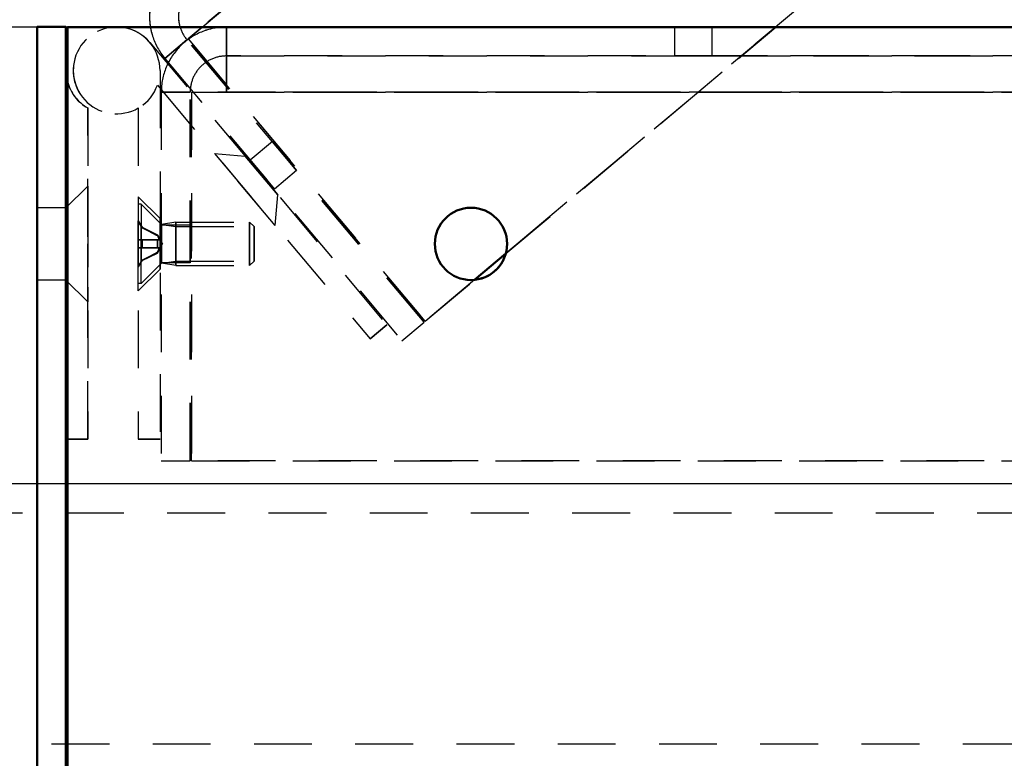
# Model space of a CAD drawing. Extents: x -8441 to -4361, y -3967 to -1117.
# Tile 40 of 149: x -8105 to -8037, y -2284 to -2233. Entities that reach past the tile are written whole.
import ezdxf

# ---------------------------------------------------------------- set-up
doc = ezdxf.new("R2010")
doc.units = 0
doc.header["$MEASUREMENT"] = 0
doc.linetypes.add('HIDDEN', pattern=[7, 4, -3])
doc.layers.get('0').update_dxf_attribs({"linetype": 'CONTINUOUS'})
doc.layers.add('LE_ALL', color=7, linetype='CONTINUOUS', lineweight=50)
doc.layers.add('LE_HIDDEN', color=7, linetype='CONTINUOUS')

msp = doc.modelspace()

# ---------------------------------------------------------------- linework, layer by layer
msp.add_lwpolyline([(-7526.696, -2264.993), (-8213.696, -2264.993, -0.414214), (-8223.696, -2254.993), (-8223.696, -2243.393, -0.414214), (-8213.696, -2233.393), (-7526.696, -2233.393), (-7526.696, -2264.993)], format="xyb")
at = {"layer": 'LE_ALL'}
for p, q in [((-8101.596, -2233.397), (-8101.596, -2311.733)), ((-8101.596, -2233.397), (-7675.709, -2233.397)), ((-8095.86, -2233.397), (-8101.596, -2233.397)), ((-8095.86, -2233.397), (-8101.596, -2233.397)), ((-8052.615, -2233.397), (-7675.709, -2233.397)), ((-8101.696, -2236.397), (-8101.696, -2261.897)), ((-8103.696, -2245.897), (-8103.696, -2250.897)), ((-8103.696, -2245.897), (-8103.696, -2250.897)), ((-8103.696, -2245.897), (-8103.696, -2250.897)), ((-8103.696, -2245.897), (-8103.696, -2250.897)), ((-8103.696, -2245.897), (-8103.696, -2250.897)), ((-8103.696, -2245.897), (-8103.696, -2250.897)), ((-8103.696, -2245.897), (-8103.696, -2250.897)), ((-8103.696, -2245.897), (-8103.696, -2250.897)), ((-8103.696, -2245.897), (-8103.696, -2250.897)), ((-8103.696, -2245.897), (-8103.696, -2250.897)), ((-8101.696, -2245.897), (-8101.696, -2250.897)), ((-8101.696, -2245.897), (-8101.696, -2250.897)), ((-8101.696, -2245.897), (-8101.696, -2250.897)), ((-8101.696, -2245.897), (-8101.696, -2250.897)), ((-8101.696, -2245.897), (-8101.696, -2250.897)), ((-8101.696, -2245.897), (-8101.696, -2250.897)), ((-8101.696, -2245.897), (-8101.696, -2250.897)), ((-8101.696, -2245.897), (-8101.696, -2250.897)), ((-8101.696, -2245.897), (-8101.696, -2250.897)), ((-8101.696, -2245.897), (-8101.696, -2250.897)), ((-8101.696, -2250.897), (-8101.696, -2261.897)), ((-8101.596, -2261.897), (-8101.696, -2261.897)), ((-8101.596, -2261.897), (-8101.696, -2261.897))]:
    msp.add_line(p, q, dxfattribs=at)
for points in [[(-8103.696, -2309.617), (-8103.696, -2233.393), (-8101.696, -2233.393), (-8101.696, -2309.617), (-8103.696, -2309.617)], [(-8103.696, -2245.897), (-8103.696, -2233.393), (-8101.696, -2233.393), (-8101.696, -2245.897)], [(-8101.596, -2233.397), (-8101.596, -2237.165)], [(-8101.596, -2233.397), (-8101.596, -2237.165)], [(-8101.596, -2233.397), (-8095.86, -2233.397)], [(-8101.596, -2233.397), (-8101.596, -2237.165)], [(-7675.709, -2233.397), (-8052.615, -2233.397)], [(-7683.609, -2233.397), (-8052.615, -2233.397)], [(-7683.609, -2233.397), (-8052.615, -2233.397)], [(-8101.696, -2236.397), (-8101.696, -2245.897)], [(-8103.696, -2250.897), (-8103.696, -2245.897)], [(-8101.696, -2250.897), (-8101.696, -2245.897)], [(-8101.696, -2250.897), (-8101.696, -2245.897)], [(-8101.696, -2250.897), (-8101.696, -2245.897)], [(-8101.696, -2250.897), (-8101.696, -2245.897)], [(-8101.696, -2250.897), (-8101.696, -2245.897)], [(-8101.696, -2250.897), (-8101.696, -2245.897)], [(-8101.696, -2250.897), (-8101.696, -2245.897)], [(-8101.696, -2250.897), (-8101.696, -2245.897)], [(-8101.696, -2250.897), (-8101.696, -2245.897)], [(-8101.696, -2250.897), (-8101.696, -2245.897)], [(-8101.696, -2245.897), (-8101.696, -2245.897)], [(-8101.696, -2245.897), (-8101.696, -2250.897)], [(-8101.696, -2245.897), (-8101.696, -2245.897)], [(-8101.696, -2245.897), (-8101.696, -2250.897)], [(-8073.457, -2250.885), (-8071.287, -2249.064)], [(-8071.287, -2249.064), (-8073.457, -2250.885)], [(-8103.696, -2309.617), (-8103.696, -2250.897)], [(-8101.696, -2250.897), (-8101.696, -2309.617), (-8103.696, -2309.617)], [(-8101.696, -2250.897), (-8101.696, -2250.897)], [(-8101.696, -2250.897), (-8101.696, -2250.897)], [(-8101.596, -2261.897), (-8101.596, -2310.317)], [(-8101.596, -2261.897), (-8101.596, -2310.317)], [(-8101.596, -2261.897), (-8101.596, -2310.317)]]:
    msp.add_lwpolyline(points, dxfattribs=at)
msp.add_lwpolyline([(-8101.696, -2236.397, 0.064821), (-8101.596, -2237.165)], format="xyb", dxfattribs=at)
for centre, major_axis, start_param, end_param in [((-8098.696, -2236.397), (3, 0), 3.141593, 3.400514), ((-8073.696, -2248.397), (2.5, 0), 0, 6.283185), ((-8073.696, -2248.397), (0, -2.5), 0.095699, 1.300595), ((-8073.696, -2248.397), (2.5, 0), 4.808085, 6.012981)]:
    msp.add_ellipse(centre, major_axis=major_axis, ratio=1, start_param=start_param, end_param=end_param, dxfattribs=at)
at = {"layer": 'LE_HIDDEN', "color": 1, "linetype": 'HIDDEN'}
for p, q in [((-7777.801, -1969.512), (-8093.258, -2234.212)), ((-8101.596, -2233.397), (-8101.596, -2311.733)), ((-8101.596, -2233.397), (-8101.596, -2311.733)), ((-8090.609, -2235.397), (-8090.609, -2233.397)), ((-8090.609, -2235.397), (-8090.609, -2233.397)), ((-8090.609, -2233.397), (-8090.609, -2233.739)), ((-8052.615, -2233.397), (-8090.609, -2233.397)), ((-8090.609, -2233.397), (-8090.609, -2235.397)), ((-8071.287, -2249.064), (-8052.615, -2233.397)), ((-8059.609, -2235.397), (-8059.609, -2233.397)), ((-8057.023, -2235.397), (-8057.023, -2233.397)), ((-8090.609, -2233.739), (-8090.609, -2234.715)), ((-8095.898, -2234.469), (-8079.507, -2254.003)), ((-8094.867, -2235.562), (-8093.334, -2234.276)), ((-8093.334, -2234.276), (-8094.867, -2235.562)), ((-8076.943, -2253.81), (-8093.334, -2234.276)), ((-8076.867, -2253.746), (-8093.258, -2234.212)), ((-8090.609, -2235.397), (-7683.609, -2235.397)), ((-8090.609, -2235.587), (-8090.609, -2235.397)), ((-8090.609, -2235.587), (-8090.609, -2235.397)), ((-7683.609, -2235.397), (-8090.609, -2235.397)), ((-8059.609, -2235.397), (-8057.023, -2235.397)), ((-8057.023, -2235.397), (-7717.194, -2235.397)), ((-8090.609, -2236.129), (-8090.609, -2235.587)), ((-8090.609, -2236.129), (-8090.609, -2235.587)), ((-8090.609, -2236.94), (-8090.609, -2236.129)), ((-8090.609, -2236.94), (-8090.609, -2236.129)), ((-8101.696, -2236.397), (-8101.696, -2261.897)), ((-8101.696, -2236.397), (-8101.696, -2261.897)), ((-8095.196, -2236.397), (-8095.196, -2261.897)), ((-8095.377, -2237.423), (-8080.656, -2254.967)), ((-8090.609, -2237.897), (-8090.609, -2236.94)), ((-8090.609, -2237.897), (-8090.609, -2236.94)), ((-8095.109, -2237.897), (-8093.109, -2237.897)), ((-8093.109, -2237.897), (-8095.109, -2237.897)), ((-8093.109, -2263.397), (-8093.109, -2237.897)), ((-8093.009, -2237.897), (-7681.209, -2237.897)), ((-8093.009, -2263.397), (-8093.009, -2237.897)), ((-7681.209, -2237.897), (-8093.009, -2237.897)), ((-8090.609, -2237.897), (-7683.609, -2237.897)), ((-7683.609, -2237.897), (-8090.609, -2237.897)), ((-7683.609, -2237.897), (-8090.609, -2237.897)), ((-8100.196, -2261.897), (-8100.196, -2238.995)), ((-8100.196, -2238.995), (-8100.196, -2261.897)), ((-8100.196, -2261.897), (-8100.196, -2238.995)), ((-8100.196, -2238.995), (-8100.196, -2261.897)), ((-8096.696, -2238.995), (-8096.696, -2261.897)), ((-8087.421, -2241.324), (-8085.75, -2243.315)), ((-8087.421, -2241.324), (-8085.75, -2243.315)), ((-8087.421, -2241.324), (-8085.75, -2243.315)), ((-8087.421, -2241.324), (-8085.75, -2243.315)), ((-8091.423, -2242.136), (-8087.244, -2247.115)), ((-8091.423, -2242.136), (-8087.244, -2247.115)), ((-8091.423, -2242.136), (-8087.244, -2247.115)), ((-8091.423, -2242.136), (-8087.244, -2247.115)), ((-8091.423, -2242.136), (-8087.244, -2247.115)), ((-8091.423, -2242.136), (-8089.309, -2242.321)), ((-8087.244, -2247.115), (-8091.423, -2242.136)), ((-8091.423, -2242.136), (-8089.309, -2242.321)), ((-8087.244, -2247.115), (-8091.423, -2242.136)), ((-8091.423, -2242.136), (-8089.309, -2242.321)), ((-8087.244, -2247.115), (-8091.423, -2242.136)), ((-8091.423, -2242.136), (-8089.309, -2242.321)), ((-8087.244, -2247.115), (-8091.423, -2242.136)), ((-8091.423, -2242.136), (-8089.309, -2242.321)), ((-8087.244, -2247.115), (-8091.423, -2242.136)), ((-8089.309, -2242.321), (-8087.06, -2245.002)), ((-8089.309, -2242.321), (-8087.06, -2245.002)), ((-8089.309, -2242.321), (-8087.06, -2245.002)), ((-8089.309, -2242.321), (-8087.06, -2245.002)), ((-8087.282, -2244.601), (-8088.953, -2242.609)), ((-8087.282, -2244.601), (-8088.953, -2242.609)), ((-8087.282, -2244.601), (-8088.953, -2242.609)), ((-8087.282, -2244.601), (-8088.953, -2242.609)), ((-8087.282, -2244.601), (-8088.953, -2242.609)), ((-8085.75, -2243.315), (-8087.282, -2244.601)), ((-8085.75, -2243.315), (-8087.282, -2244.601)), ((-8085.75, -2243.315), (-8087.282, -2244.601)), ((-8085.75, -2243.315), (-8087.282, -2244.601)), ((-8085.75, -2243.315), (-8087.282, -2244.601)), ((-8100.196, -2244.397), (-8101.696, -2245.897)), ((-8100.196, -2244.397), (-8101.696, -2245.897)), ((-8100.196, -2252.397), (-8100.196, -2244.397)), ((-8100.196, -2252.397), (-8100.196, -2244.397)), ((-8100.196, -2252.397), (-8100.196, -2244.397)), ((-8100.196, -2252.397), (-8100.196, -2244.397)), ((-8100.196, -2252.397), (-8100.196, -2244.397)), ((-8100.196, -2244.397), (-8100.196, -2252.397)), ((-8100.196, -2244.397), (-8100.196, -2252.397)), ((-8100.196, -2244.397), (-8100.196, -2252.397)), ((-8100.196, -2244.397), (-8100.196, -2252.397)), ((-8100.196, -2244.397), (-8100.196, -2252.397)), ((-8100.196, -2252.397), (-8100.196, -2244.397)), ((-8100.196, -2252.397), (-8100.196, -2244.397)), ((-8100.196, -2252.397), (-8100.196, -2244.397)), ((-8100.196, -2252.397), (-8100.196, -2244.397)), ((-8100.196, -2252.397), (-8100.196, -2244.397)), ((-8100.196, -2244.397), (-8100.196, -2252.397)), ((-8100.196, -2244.397), (-8100.196, -2252.397)), ((-8100.196, -2244.397), (-8100.196, -2252.397)), ((-8100.196, -2244.397), (-8100.196, -2252.397)), ((-8100.196, -2244.397), (-8100.196, -2252.397)), ((-8087.244, -2247.115), (-8087.06, -2245.002)), ((-8096.696, -2245.147), (-8096.696, -2251.647)), ((-8096.696, -2245.147), (-8096.696, -2251.647)), ((-8096.696, -2245.147), (-8096.696, -2251.647)), ((-8096.696, -2245.147), (-8096.696, -2251.647)), ((-8096.696, -2245.147), (-8096.696, -2251.647)), ((-8096.696, -2245.147), (-8095.196, -2246.647)), ((-8096.696, -2251.647), (-8096.696, -2245.147)), ((-8096.696, -2245.147), (-8095.196, -2246.647)), ((-8096.696, -2251.647), (-8096.696, -2245.147)), ((-8096.696, -2245.147), (-8095.196, -2246.647)), ((-8096.696, -2251.647), (-8096.696, -2245.147)), ((-8096.696, -2245.147), (-8095.196, -2246.647)), ((-8096.696, -2251.647), (-8096.696, -2245.147)), ((-8096.696, -2245.147), (-8095.196, -2246.647)), ((-8096.696, -2251.647), (-8096.696, -2245.147)), ((-8096.696, -2245.647), (-8096.696, -2251.147)), ((-8096.696, -2251.147), (-8096.696, -2245.647)), ((-8096.508, -2245.647), (-8096.696, -2245.647)), ((-8096.696, -2245.647), (-8096.696, -2251.147)), ((-8096.696, -2251.147), (-8096.696, -2245.647)), ((-8096.508, -2245.647), (-8096.696, -2245.647)), ((-8096.696, -2245.647), (-8096.696, -2251.147)), ((-8096.696, -2251.147), (-8096.696, -2245.647)), ((-8096.508, -2245.647), (-8096.696, -2245.647)), ((-8096.696, -2245.647), (-8096.696, -2251.147)), ((-8096.696, -2251.147), (-8096.696, -2245.647)), ((-8096.508, -2245.647), (-8096.696, -2245.647)), ((-8096.696, -2245.647), (-8096.696, -2251.147)), ((-8096.696, -2251.147), (-8096.696, -2245.647)), ((-8096.508, -2245.647), (-8096.696, -2245.647)), ((-8096.508, -2245.647), (-8096.508, -2251.147)), ((-8096.508, -2251.147), (-8096.508, -2245.647)), ((-8096.508, -2245.647), (-8096.508, -2251.147)), ((-8096.508, -2251.147), (-8096.508, -2245.647)), ((-8096.508, -2245.647), (-8096.508, -2251.147)), ((-8096.508, -2251.147), (-8096.508, -2245.647)), ((-8096.508, -2245.647), (-8096.508, -2251.147)), ((-8096.508, -2251.147), (-8096.508, -2245.647)), ((-8096.508, -2245.647), (-8096.508, -2251.147)), ((-8096.508, -2251.147), (-8096.508, -2245.647)), ((-8103.696, -2250.897), (-8103.696, -2245.897)), ((-8103.696, -2250.897), (-8103.696, -2245.897)), ((-8103.696, -2250.897), (-8103.696, -2245.897)), ((-8103.696, -2250.897), (-8103.696, -2245.897)), ((-8103.696, -2250.897), (-8103.696, -2245.897)), ((-8103.696, -2250.897), (-8103.696, -2245.897)), ((-8103.696, -2250.897), (-8103.696, -2245.897)), ((-8103.696, -2250.897), (-8103.696, -2245.897)), ((-8103.696, -2250.897), (-8103.696, -2245.897)), ((-8103.696, -2250.897), (-8103.696, -2245.897)), ((-8101.696, -2245.897), (-8101.696, -2250.897)), ((-8101.696, -2245.897), (-8101.696, -2250.897)), ((-8101.696, -2245.897), (-8101.696, -2250.897)), ((-8101.696, -2245.897), (-8101.696, -2250.897)), ((-8101.696, -2250.897), (-8101.696, -2245.897)), ((-8101.696, -2250.897), (-8101.696, -2245.897)), ((-8101.696, -2250.897), (-8101.696, -2245.897)), ((-8101.696, -2250.897), (-8101.696, -2245.897)), ((-8101.696, -2245.897), (-8101.696, -2250.897)), ((-8101.696, -2245.897), (-8101.696, -2250.897)), ((-8101.696, -2245.897), (-8101.696, -2250.897)), ((-8101.696, -2245.897), (-8101.696, -2250.897)), ((-8101.696, -2250.897), (-8101.696, -2245.897)), ((-8101.696, -2250.897), (-8101.696, -2245.897)), ((-8101.696, -2250.897), (-8101.696, -2245.897)), ((-8101.696, -2250.897), (-8101.696, -2245.897)), ((-8096.696, -2246.822), (-8096.696, -2246.797)), ((-8096.696, -2246.797), (-8096.696, -2246.822)), ((-8096.696, -2246.797), (-8096.418, -2247.245)), ((-8096.696, -2246.822), (-8096.696, -2246.797)), ((-8096.696, -2246.797), (-8096.696, -2246.822)), ((-8096.696, -2246.797), (-8096.418, -2247.245)), ((-8096.696, -2246.822), (-8096.696, -2246.797)), ((-8096.696, -2246.797), (-8096.696, -2246.822)), ((-8096.696, -2246.797), (-8096.418, -2247.245)), ((-8096.696, -2246.822), (-8096.696, -2246.797)), ((-8096.696, -2246.797), (-8096.696, -2246.822)), ((-8096.696, -2246.797), (-8096.418, -2247.245)), ((-8096.696, -2246.822), (-8096.696, -2246.797)), ((-8096.696, -2246.797), (-8096.696, -2246.822)), ((-8096.696, -2246.797), (-8096.418, -2247.245)), ((-8096.696, -2248.117), (-8096.696, -2246.822)), ((-8096.418, -2247.28), (-8096.696, -2246.822)), ((-8096.696, -2246.822), (-8096.418, -2247.28)), ((-8096.696, -2248.117), (-8096.696, -2246.822)), ((-8096.418, -2247.28), (-8096.696, -2246.822)), ((-8096.696, -2246.822), (-8096.418, -2247.28)), ((-8096.696, -2248.117), (-8096.696, -2246.822)), ((-8096.418, -2247.28), (-8096.696, -2246.822)), ((-8096.696, -2246.822), (-8096.418, -2247.28)), ((-8096.696, -2248.117), (-8096.696, -2246.822)), ((-8096.418, -2247.28), (-8096.696, -2246.822)), ((-8096.696, -2246.822), (-8096.418, -2247.28)), ((-8096.696, -2248.117), (-8096.696, -2246.822)), ((-8096.418, -2247.28), (-8096.696, -2246.822)), ((-8096.696, -2246.822), (-8096.418, -2247.28)), ((-8095.196, -2246.647), (-8095.196, -2250.147)), ((-8095.196, -2246.647), (-8095.196, -2250.147)), ((-8095.196, -2246.647), (-8095.196, -2250.147)), ((-8095.196, -2246.647), (-8095.196, -2250.147)), ((-8094.096, -2246.897), (-8095.096, -2247.059)), ((-8094.096, -2246.897), (-8095.096, -2247.059)), ((-8094.096, -2246.897), (-8095.096, -2247.059)), ((-8094.096, -2246.897), (-8095.096, -2247.059)), ((-8094.096, -2246.897), (-8095.096, -2247.059)), ((-8094.096, -2246.897), (-8095.096, -2247.059)), ((-8094.096, -2246.897), (-8095.096, -2247.059)), ((-8094.096, -2246.897), (-8095.096, -2247.059)), ((-8094.096, -2246.897), (-8095.096, -2247.059)), ((-8094.096, -2246.897), (-8095.096, -2247.059)), ((-8095.096, -2247.059), (-8095.096, -2249.735)), ((-8095.096, -2247.059), (-8094.096, -2247.204)), ((-8095.096, -2247.059), (-8095.096, -2249.735)), ((-8095.096, -2247.059), (-8095.096, -2249.735)), ((-8095.096, -2247.059), (-8094.096, -2247.204)), ((-8095.096, -2247.059), (-8095.096, -2249.735)), ((-8095.096, -2247.059), (-8095.096, -2249.735)), ((-8095.096, -2247.059), (-8094.096, -2247.204)), ((-8095.096, -2247.059), (-8095.096, -2249.735)), ((-8095.096, -2247.059), (-8095.096, -2249.735)), ((-8095.096, -2247.059), (-8094.096, -2247.204)), ((-8095.096, -2247.059), (-8095.096, -2249.735)), ((-8095.096, -2247.059), (-8095.096, -2249.735)), ((-8095.096, -2247.059), (-8094.096, -2247.204)), ((-8095.096, -2247.059), (-8095.096, -2249.735)), ((-8094.096, -2246.897), (-8089.003, -2246.897)), ((-8094.096, -2249.897), (-8094.096, -2246.897)), ((-8094.096, -2246.897), (-8089.003, -2246.897)), ((-8094.096, -2249.897), (-8094.096, -2246.897)), ((-8094.096, -2246.897), (-8089.003, -2246.897)), ((-8094.096, -2249.897), (-8094.096, -2246.897)), ((-8094.096, -2246.897), (-8089.003, -2246.897)), ((-8094.096, -2249.897), (-8094.096, -2246.897)), ((-8094.096, -2246.897), (-8089.003, -2246.897)), ((-8094.096, -2249.897), (-8094.096, -2246.897)), ((-8089.003, -2246.897), (-8088.696, -2247.204)), ((-8089.003, -2246.897), (-8088.696, -2247.204)), ((-8089.003, -2246.897), (-8088.696, -2247.204)), ((-8089.003, -2246.897), (-8088.696, -2247.204)), ((-8089.003, -2246.897), (-8088.696, -2247.204)), ((-8096.418, -2247.245), (-8095.372, -2247.762)), ((-8096.418, -2247.245), (-8095.372, -2247.762)), ((-8096.418, -2247.245), (-8095.372, -2247.762)), ((-8096.418, -2247.245), (-8095.372, -2247.762)), ((-8096.418, -2247.245), (-8095.372, -2247.762)), ((-8095.109, -2249.697), (-8095.109, -2247.097)), ((-8095.109, -2249.697), (-8095.109, -2247.097)), ((-8095.109, -2249.697), (-8095.109, -2247.097)), ((-8095.109, -2249.697), (-8095.109, -2247.097)), ((-8095.109, -2249.697), (-8095.109, -2247.097)), ((-8094.096, -2249.591), (-8094.096, -2247.204)), ((-8094.096, -2247.204), (-8088.696, -2247.204)), ((-8094.096, -2247.204), (-8088.696, -2247.204)), ((-8094.096, -2249.591), (-8094.096, -2247.204)), ((-8094.096, -2247.204), (-8088.696, -2247.204)), ((-8094.096, -2247.204), (-8088.696, -2247.204)), ((-8094.096, -2249.591), (-8094.096, -2247.204)), ((-8094.096, -2247.204), (-8088.696, -2247.204)), ((-8094.096, -2247.204), (-8088.696, -2247.204)), ((-8094.096, -2249.591), (-8094.096, -2247.204)), ((-8094.096, -2247.204), (-8088.696, -2247.204)), ((-8094.096, -2247.204), (-8088.696, -2247.204)), ((-8094.096, -2249.591), (-8094.096, -2247.204)), ((-8094.096, -2247.204), (-8088.696, -2247.204)), ((-8094.096, -2247.204), (-8088.696, -2247.204)), ((-8093.109, -2247.097), (-8093.109, -2249.697)), ((-8093.109, -2247.097), (-8093.109, -2249.697)), ((-8093.109, -2247.097), (-8093.109, -2249.697)), ((-8093.109, -2247.097), (-8093.109, -2249.697)), ((-8088.696, -2247.204), (-8088.696, -2249.591)), ((-8088.696, -2249.591), (-8088.696, -2247.204)), ((-8088.696, -2247.204), (-8088.696, -2249.591)), ((-8088.696, -2247.204), (-8088.696, -2249.591)), ((-8088.696, -2249.591), (-8088.696, -2247.204)), ((-8088.696, -2247.204), (-8088.696, -2249.591)), ((-8088.696, -2247.204), (-8088.696, -2249.591)), ((-8088.696, -2249.591), (-8088.696, -2247.204)), ((-8088.696, -2247.204), (-8088.696, -2249.591)), ((-8088.696, -2247.204), (-8088.696, -2249.591)), ((-8088.696, -2249.591), (-8088.696, -2247.204)), ((-8088.696, -2247.204), (-8088.696, -2249.591)), ((-8088.696, -2247.204), (-8088.696, -2249.591)), ((-8088.696, -2249.591), (-8088.696, -2247.204)), ((-8088.696, -2247.204), (-8088.696, -2249.591)), ((-8096.696, -2248.117), (-8096.418, -2248.117)), ((-8096.696, -2248.677), (-8096.696, -2248.117)), ((-8096.696, -2248.117), (-8096.418, -2248.117)), ((-8096.696, -2248.677), (-8096.696, -2248.117)), ((-8096.696, -2248.117), (-8096.418, -2248.117)), ((-8096.696, -2248.677), (-8096.696, -2248.117)), ((-8096.696, -2248.117), (-8096.418, -2248.117)), ((-8096.696, -2248.677), (-8096.696, -2248.117)), ((-8096.696, -2248.117), (-8096.418, -2248.117)), ((-8096.696, -2248.677), (-8096.696, -2248.117)), ((-8096.418, -2248.677), (-8096.418, -2248.117)), ((-8096.418, -2248.117), (-8096.418, -2248.677)), ((-8096.418, -2248.117), (-8095.372, -2248.117)), ((-8096.418, -2248.677), (-8096.418, -2248.117)), ((-8096.418, -2248.117), (-8096.418, -2248.677)), ((-8096.418, -2248.117), (-8095.372, -2248.117)), ((-8096.418, -2248.677), (-8096.418, -2248.117)), ((-8096.418, -2248.117), (-8096.418, -2248.677)), ((-8096.418, -2248.117), (-8095.372, -2248.117)), ((-8096.418, -2248.677), (-8096.418, -2248.117)), ((-8096.418, -2248.117), (-8096.418, -2248.677)), ((-8096.418, -2248.117), (-8095.372, -2248.117)), ((-8096.418, -2248.677), (-8096.418, -2248.117)), ((-8096.418, -2248.117), (-8096.418, -2248.677)), ((-8096.418, -2248.117), (-8095.372, -2248.117)), ((-8095.372, -2247.827), (-8095.372, -2247.762)), ((-8095.372, -2247.762), (-8095.034, -2248.397)), ((-8095.372, -2247.827), (-8095.372, -2247.762)), ((-8095.372, -2247.762), (-8095.034, -2248.397)), ((-8095.372, -2247.827), (-8095.372, -2247.762)), ((-8095.372, -2247.762), (-8095.034, -2248.397)), ((-8095.372, -2247.827), (-8095.372, -2247.762)), ((-8095.372, -2247.762), (-8095.034, -2248.397)), ((-8095.372, -2247.827), (-8095.372, -2247.762)), ((-8095.372, -2247.762), (-8095.034, -2248.397)), ((-8095.372, -2248.677), (-8095.372, -2248.117)), ((-8095.372, -2248.117), (-8095.245, -2248.117)), ((-8095.372, -2248.117), (-8095.372, -2248.677)), ((-8095.372, -2248.677), (-8095.372, -2248.117)), ((-8095.372, -2248.117), (-8095.245, -2248.117)), ((-8095.372, -2248.117), (-8095.372, -2248.677)), ((-8095.372, -2248.677), (-8095.372, -2248.117)), ((-8095.372, -2248.117), (-8095.245, -2248.117)), ((-8095.372, -2248.117), (-8095.372, -2248.677)), ((-8095.372, -2248.677), (-8095.372, -2248.117)), ((-8095.372, -2248.117), (-8095.245, -2248.117)), ((-8095.372, -2248.117), (-8095.372, -2248.677)), ((-8095.372, -2248.677), (-8095.372, -2248.117)), ((-8095.372, -2248.117), (-8095.245, -2248.117)), ((-8095.372, -2248.117), (-8095.372, -2248.677)), ((-8096.418, -2248.677), (-8096.696, -2248.677)), ((-8096.696, -2248.677), (-8096.696, -2249.972)), ((-8095.245, -2248.677), (-8096.696, -2248.677)), ((-8096.418, -2248.677), (-8096.696, -2248.677)), ((-8096.696, -2248.677), (-8096.696, -2249.972)), ((-8095.245, -2248.677), (-8096.696, -2248.677)), ((-8096.418, -2248.677), (-8096.696, -2248.677)), ((-8096.696, -2248.677), (-8096.696, -2249.972)), ((-8095.245, -2248.677), (-8096.696, -2248.677)), ((-8096.418, -2248.677), (-8096.696, -2248.677)), ((-8096.696, -2248.677), (-8096.696, -2249.972)), ((-8095.245, -2248.677), (-8096.696, -2248.677)), ((-8096.418, -2248.677), (-8096.696, -2248.677)), ((-8096.696, -2248.677), (-8096.696, -2249.972)), ((-8095.245, -2248.677), (-8096.696, -2248.677)), ((-8095.372, -2248.677), (-8096.418, -2248.677)), ((-8095.372, -2248.677), (-8096.418, -2248.677)), ((-8095.372, -2248.677), (-8096.418, -2248.677)), ((-8095.372, -2248.677), (-8096.418, -2248.677)), ((-8095.372, -2248.677), (-8096.418, -2248.677)), ((-8096.418, -2249.549), (-8095.372, -2249.032)), ((-8096.418, -2249.549), (-8095.372, -2249.032)), ((-8096.418, -2249.549), (-8095.372, -2249.032)), ((-8096.418, -2249.549), (-8095.372, -2249.032)), ((-8096.418, -2249.549), (-8095.372, -2249.032)), ((-8095.245, -2248.677), (-8095.372, -2248.677)), ((-8095.245, -2248.677), (-8095.372, -2248.677)), ((-8095.245, -2248.677), (-8095.372, -2248.677)), ((-8095.245, -2248.677), (-8095.372, -2248.677)), ((-8095.245, -2248.677), (-8095.372, -2248.677)), ((-8095.372, -2249.032), (-8095.372, -2248.967)), ((-8095.372, -2249.032), (-8095.372, -2248.967)), ((-8095.372, -2249.032), (-8095.372, -2248.967)), ((-8095.372, -2249.032), (-8095.372, -2248.967)), ((-8095.372, -2249.032), (-8095.372, -2248.967)), ((-8096.696, -2249.972), (-8096.418, -2249.514)), ((-8096.696, -2249.972), (-8096.418, -2249.514)), ((-8096.696, -2249.972), (-8096.418, -2249.514)), ((-8096.696, -2249.972), (-8096.418, -2249.514)), ((-8096.696, -2249.972), (-8096.418, -2249.514)), ((-8096.418, -2249.549), (-8096.418, -2249.514)), ((-8096.418, -2249.514), (-8096.418, -2249.549)), ((-8096.418, -2249.549), (-8096.418, -2249.514)), ((-8096.418, -2249.514), (-8096.418, -2249.549)), ((-8096.418, -2249.549), (-8096.418, -2249.514)), ((-8096.418, -2249.514), (-8096.418, -2249.549)), ((-8096.418, -2249.549), (-8096.418, -2249.514)), ((-8096.418, -2249.514), (-8096.418, -2249.549)), ((-8096.418, -2249.549), (-8096.418, -2249.514)), ((-8096.418, -2249.514), (-8096.418, -2249.549)), ((-8093.109, -2249.697), (-8095.109, -2249.697)), ((-8093.109, -2249.697), (-8095.109, -2249.697)), ((-8093.109, -2249.697), (-8095.109, -2249.697)), ((-8093.109, -2249.697), (-8095.109, -2249.697)), ((-8093.109, -2249.697), (-8095.109, -2249.697)), ((-8095.096, -2249.735), (-8094.096, -2249.591)), ((-8095.096, -2249.735), (-8094.096, -2249.591)), ((-8095.096, -2249.735), (-8094.096, -2249.591)), ((-8095.096, -2249.735), (-8094.096, -2249.591)), ((-8095.096, -2249.735), (-8094.096, -2249.591)), ((-8094.096, -2249.897), (-8095.096, -2249.735)), ((-8094.096, -2249.897), (-8095.096, -2249.735)), ((-8094.096, -2249.897), (-8095.096, -2249.735)), ((-8094.096, -2249.897), (-8095.096, -2249.735)), ((-8094.096, -2249.897), (-8095.096, -2249.735)), ((-8094.096, -2249.591), (-8088.696, -2249.591)), ((-8094.096, -2249.591), (-8088.696, -2249.591)), ((-8094.096, -2249.591), (-8088.696, -2249.591)), ((-8094.096, -2249.591), (-8088.696, -2249.591)), ((-8094.096, -2249.591), (-8088.696, -2249.591)), ((-8089.003, -2249.897), (-8088.696, -2249.591)), ((-8089.003, -2249.897), (-8088.696, -2249.591)), ((-8089.003, -2249.897), (-8088.696, -2249.591)), ((-8089.003, -2249.897), (-8088.696, -2249.591)), ((-8089.003, -2249.897), (-8088.696, -2249.591)), ((-8096.696, -2249.997), (-8096.696, -2249.972)), ((-8096.696, -2249.997), (-8096.696, -2249.972)), ((-8096.696, -2249.997), (-8096.696, -2249.972)), ((-8096.696, -2249.997), (-8096.696, -2249.972)), ((-8096.696, -2249.997), (-8096.696, -2249.972)), ((-8096.696, -2251.647), (-8095.196, -2250.147)), ((-8094.096, -2249.897), (-8089.003, -2249.897)), ((-8094.096, -2249.897), (-8089.003, -2249.897)), ((-8094.096, -2249.897), (-8089.003, -2249.897)), ((-8094.096, -2249.897), (-8089.003, -2249.897)), ((-8094.096, -2249.897), (-8089.003, -2249.897)), ((-8101.696, -2250.897), (-8103.696, -2250.897)), ((-8101.696, -2250.897), (-8103.696, -2250.897)), ((-8101.696, -2250.897), (-8103.696, -2250.897)), ((-8101.696, -2250.897), (-8103.696, -2250.897)), ((-8101.696, -2250.897), (-8103.696, -2250.897)), ((-8101.696, -2250.897), (-8103.696, -2250.897)), ((-8101.696, -2250.897), (-8103.696, -2250.897)), ((-8101.696, -2250.897), (-8103.696, -2250.897)), ((-8101.696, -2250.897), (-8103.696, -2250.897)), ((-8101.696, -2250.897), (-8103.696, -2250.897)), ((-8100.196, -2252.397), (-8101.696, -2250.897)), ((-8100.196, -2252.397), (-8101.696, -2250.897)), ((-8100.196, -2252.397), (-8101.696, -2250.897)), ((-8100.196, -2252.397), (-8101.696, -2250.897)), ((-8100.196, -2252.397), (-8101.696, -2250.897)), ((-8100.196, -2252.397), (-8101.696, -2250.897)), ((-8100.196, -2252.397), (-8101.696, -2250.897)), ((-8100.196, -2252.397), (-8101.696, -2250.897)), ((-8100.196, -2252.397), (-8101.696, -2250.897)), ((-8100.196, -2252.397), (-8101.696, -2250.897)), ((-8096.508, -2251.147), (-8096.696, -2251.147)), ((-8096.508, -2251.147), (-8096.696, -2251.147)), ((-8096.508, -2251.147), (-8096.696, -2251.147)), ((-8096.508, -2251.147), (-8096.696, -2251.147)), ((-8096.508, -2251.147), (-8096.696, -2251.147)), ((-8073.457, -2250.885), (-8076.867, -2253.746)), ((-8080.656, -2254.967), (-8079.507, -2254.003)), ((-8101.696, -2261.897), (-8100.196, -2261.897)), ((-8101.696, -2261.897), (-8100.196, -2261.897)), ((-8096.696, -2261.897), (-8095.196, -2261.897)), ((-8093.009, -2263.397), (-7681.209, -2263.397)), ((-7681.209, -2263.397), (-8093.009, -2263.397))]:
    msp.add_line(p, q, dxfattribs=at)
for points in [[(-8093.258, -2234.212), (-7777.801, -1969.512), (-7761.41, -1989.046)], [(-8093.258, -2234.212), (-8092.286, -2233.397), (-7785.768, -1976.197), (-7779.639, -1971.055), (-7777.801, -1969.512)], [(-7761.41, -1989.046), (-7777.801, -1969.512), (-8092.286, -2233.397), (-8093.258, -2234.212), (-8076.867, -2253.746)], [(-7761.41, -1989.046), (-8076.867, -2253.746), (-8093.258, -2234.212)], [(-8103.696, -2309.617), (-8103.696, -2233.393), (-8101.696, -2233.393), (-8101.696, -2309.617), (-8103.696, -2309.617)], [(-8103.696, -2309.617), (-8103.696, -2233.393), (-8101.696, -2233.393), (-8101.696, -2309.617), (-8103.696, -2309.617)], [(-8101.596, -2233.397), (-7675.709, -2233.397), (-7675.709, -2323.897)], [(-7675.709, -2323.897), (-7675.709, -2233.397), (-8101.596, -2233.397), (-8101.596, -2311.733)], [(-8101.596, -2233.397), (-7675.709, -2233.397), (-7675.709, -2323.897)], [(-7675.709, -2323.897), (-7675.709, -2233.397), (-8101.596, -2233.397), (-8101.596, -2311.733)], [(-8052.615, -2233.397), (-8092.286, -2233.397), (-8093.811, -2233.397), (-8095.86, -2233.397)], [(-8095.86, -2233.397), (-8093.811, -2233.397), (-8092.286, -2233.397), (-8052.615, -2233.397)], [(-7849.109, -2233.397), (-7849.109, -2233.397), (-7850.859, -2233.397), (-7850.859, -2233.397), (-7857.359, -2233.397), (-7857.359, -2233.397), (-7859.109, -2233.397), (-7859.109, -2233.397), (-7868.359, -2233.397), (-7868.359, -2233.397), (-7874.859, -2233.397), (-7874.859, -2233.397), (-7949.109, -2233.397), (-7949.109, -2233.397), (-8012.859, -2233.397), (-8012.859, -2233.397), (-8035.359, -2233.397), (-8035.359, -2233.397), (-8052.615, -2233.397), (-8092.286, -2233.397), (-8093.811, -2233.397), (-8095.86, -2233.397)], [(-8090.609, -2233.397), (-8090.609, -2233.739), (-8090.609, -2234.715), (-8090.609, -2236.175), (-8090.609, -2237.897)], [(-8090.609, -2235.397), (-8090.609, -2233.397), (-8052.615, -2233.397), (-8035.359, -2233.397), (-8035.359, -2233.397), (-8012.859, -2233.397), (-8012.859, -2233.397), (-7949.109, -2233.397), (-7949.109, -2233.397), (-7874.859, -2233.397), (-7874.859, -2233.397), (-7868.359, -2233.397), (-7868.359, -2233.397), (-7859.109, -2233.397), (-7859.109, -2233.397), (-7857.359, -2233.397), (-7857.359, -2233.397), (-7850.859, -2233.397), (-7850.859, -2233.397), (-7849.109, -2233.397), (-7849.109, -2233.397)], [(-7683.609, -2235.397), (-8090.609, -2235.397), (-8090.609, -2233.397)], [(-8090.609, -2233.397), (-7683.609, -2233.397), (-7683.609, -2235.397)], [(-8052.615, -2233.397), (-8090.609, -2233.397), (-8090.609, -2235.397), (-7683.609, -2235.397)], [(-8052.615, -2233.397), (-8071.287, -2249.064)], [(-8057.023, -2235.397), (-8059.609, -2235.397), (-8059.609, -2233.397), (-8057.023, -2233.397)], [(-7849.109, -2233.397), (-7849.109, -2233.397), (-7850.859, -2233.397), (-7850.859, -2233.397), (-7857.359, -2233.397), (-7857.359, -2233.397), (-7859.109, -2233.397), (-7859.109, -2233.397), (-7868.359, -2233.397), (-7868.359, -2233.397), (-7874.859, -2233.397), (-7874.859, -2233.397), (-7949.109, -2233.397), (-7949.109, -2233.397), (-8012.859, -2233.397), (-8012.859, -2233.397), (-8035.359, -2233.397), (-8035.359, -2233.397), (-8052.615, -2233.397), (-8057.023, -2233.397), (-8059.609, -2233.397)], [(-7717.194, -2235.397), (-8057.023, -2235.397), (-8057.023, -2233.397), (-7717.194, -2233.397)], [(-8095.898, -2234.469), (-8079.507, -2254.003), (-8080.656, -2254.967)], [(-8094.867, -2235.562), (-8078.475, -2255.096), (-8076.943, -2253.81), (-8093.334, -2234.276), (-8094.867, -2235.562)], [(-8093.258, -2234.212), (-8076.867, -2253.746), (-8073.457, -2250.885)], [(-8090.609, -2234.715), (-8090.609, -2236.175), (-8090.609, -2237.897)], [(-8094.867, -2235.562), (-8078.475, -2255.096), (-8076.943, -2253.81)], [(-8095.196, -2236.397), (-8095.196, -2261.897), (-8096.696, -2261.897)], [(-8101.596, -2237.165), (-8101.596, -2261.897)], [(-8101.596, -2237.165), (-8101.596, -2261.897)], [(-8101.596, -2237.165), (-8101.596, -2261.897)], [(-8090.609, -2237.897), (-7683.609, -2237.897), (-7683.609, -2236.94)], [(-8095.109, -2237.897), (-8093.109, -2237.897)], [(-8095.109, -2237.897), (-8095.109, -2263.397), (-8093.109, -2263.397)], [(-8095.109, -2237.897), (-8095.109, -2263.397), (-8093.109, -2263.397), (-8093.109, -2237.897), (-8095.109, -2237.897)], [(-8093.009, -2237.897), (-7681.209, -2237.897), (-7681.209, -2263.397)], [(-8093.009, -2237.897), (-8093.009, -2263.397), (-7681.209, -2263.397), (-7681.209, -2237.897)], [(-7681.209, -2263.397), (-8093.009, -2263.397), (-8093.009, -2237.897)], [(-7681.209, -2263.397), (-7681.209, -2237.897), (-8093.009, -2237.897), (-8093.009, -2263.397)], [(-8087.421, -2241.324), (-8085.75, -2243.315), (-8087.421, -2241.324), (-8088.953, -2242.609), (-8087.282, -2244.601)], [(-8085.75, -2243.315), (-8087.421, -2241.324), (-8088.953, -2242.609), (-8087.282, -2244.601)], [(-8085.75, -2243.315), (-8087.421, -2241.324), (-8088.953, -2242.609), (-8087.282, -2244.601)], [(-8085.75, -2243.315), (-8087.421, -2241.324), (-8088.953, -2242.609), (-8087.282, -2244.601)], [(-8085.75, -2243.315), (-8087.421, -2241.324), (-8088.953, -2242.609), (-8087.282, -2244.601)], [(-8089.309, -2242.321), (-8087.06, -2245.002), (-8089.309, -2242.321)], [(-8087.244, -2247.115), (-8087.06, -2245.002), (-8089.309, -2242.321)], [(-8087.244, -2247.115), (-8087.06, -2245.002), (-8089.309, -2242.321)], [(-8087.244, -2247.115), (-8087.06, -2245.002), (-8089.309, -2242.321)], [(-8087.244, -2247.115), (-8087.06, -2245.002), (-8089.309, -2242.321)], [(-8100.196, -2244.397), (-8101.696, -2245.897)], [(-8100.196, -2244.397), (-8101.696, -2245.897)], [(-8100.196, -2244.397), (-8101.696, -2245.897)], [(-8100.196, -2244.397), (-8101.696, -2245.897)], [(-8100.196, -2244.397), (-8101.696, -2245.897)], [(-8100.196, -2244.397), (-8101.696, -2245.897)], [(-8100.196, -2244.397), (-8101.696, -2245.897)], [(-8100.196, -2244.397), (-8101.696, -2245.897)], [(-8096.508, -2245.647), (-8095.096, -2247.059), (-8094.096, -2247.204), (-8094.096, -2249.591)], [(-8096.508, -2245.647), (-8095.096, -2247.059), (-8094.096, -2247.204), (-8094.096, -2249.591)], [(-8096.508, -2245.647), (-8095.096, -2247.059), (-8094.096, -2247.204), (-8094.096, -2249.591)], [(-8096.508, -2245.647), (-8095.096, -2247.059), (-8094.096, -2247.204), (-8094.096, -2249.591)], [(-8096.508, -2245.647), (-8095.096, -2247.059), (-8094.096, -2247.204), (-8094.096, -2249.591)], [(-8101.696, -2245.897), (-8103.696, -2245.897)], [(-8101.696, -2245.897), (-8103.696, -2245.897)], [(-8101.696, -2245.897), (-8103.696, -2245.897)], [(-8101.696, -2245.897), (-8103.696, -2245.897)], [(-8101.696, -2245.897), (-8103.696, -2245.897)], [(-8101.696, -2245.897), (-8103.696, -2245.897)], [(-8101.696, -2245.897), (-8103.696, -2245.897)], [(-8101.696, -2245.897), (-8103.696, -2245.897)], [(-8101.696, -2245.897), (-8103.696, -2245.897)], [(-8101.696, -2245.897), (-8103.696, -2245.897)], [(-8103.696, -2245.897), (-8103.696, -2245.897)], [(-8101.696, -2245.897), (-8101.696, -2250.897)], [(-8101.696, -2250.897), (-8101.696, -2245.897)], [(-8101.696, -2245.897), (-8101.696, -2250.897)], [(-8101.696, -2245.897), (-8101.696, -2245.897)], [(-8101.696, -2245.897), (-8101.696, -2245.897)], [(-8101.696, -2250.897), (-8101.696, -2245.897)], [(-8101.696, -2245.897), (-8101.696, -2245.897)], [(-8101.696, -2245.897), (-8101.696, -2245.897)], [(-8096.696, -2251.647), (-8095.196, -2250.147), (-8095.196, -2246.647)], [(-8096.696, -2251.647), (-8095.196, -2250.147), (-8095.196, -2246.647)], [(-8096.696, -2251.647), (-8095.196, -2250.147), (-8095.196, -2246.647)], [(-8096.696, -2251.647), (-8095.196, -2250.147), (-8095.196, -2246.647)], [(-8096.696, -2246.822), (-8096.696, -2248.117), (-8095.245, -2248.117)], [(-8096.696, -2246.822), (-8096.696, -2248.117), (-8095.245, -2248.117)], [(-8096.696, -2246.822), (-8096.696, -2248.117), (-8095.245, -2248.117)], [(-8096.696, -2246.822), (-8096.696, -2248.117), (-8095.245, -2248.117)], [(-8096.696, -2246.822), (-8096.696, -2248.117), (-8095.245, -2248.117)], [(-8096.508, -2251.147), (-8095.096, -2249.735), (-8095.096, -2247.059)], [(-8096.508, -2251.147), (-8095.096, -2249.735), (-8095.096, -2247.059)], [(-8096.508, -2251.147), (-8095.096, -2249.735), (-8095.096, -2247.059)], [(-8096.508, -2251.147), (-8095.096, -2249.735), (-8095.096, -2247.059)], [(-8096.508, -2251.147), (-8095.096, -2249.735), (-8095.096, -2247.059)], [(-8095.196, -2246.647), (-8095.196, -2250.147), (-8095.196, -2246.647)], [(-8095.096, -2247.059), (-8095.096, -2249.735), (-8094.096, -2249.591)], [(-8095.096, -2249.735), (-8095.096, -2247.059), (-8094.096, -2247.204)], [(-8094.096, -2249.897), (-8095.096, -2249.735), (-8095.096, -2247.059)], [(-8095.096, -2247.059), (-8095.096, -2249.735), (-8094.096, -2249.591)], [(-8095.096, -2249.735), (-8095.096, -2247.059), (-8094.096, -2247.204)], [(-8094.096, -2249.897), (-8095.096, -2249.735), (-8095.096, -2247.059)], [(-8095.096, -2247.059), (-8095.096, -2249.735), (-8094.096, -2249.591)], [(-8095.096, -2249.735), (-8095.096, -2247.059), (-8094.096, -2247.204)], [(-8094.096, -2249.897), (-8095.096, -2249.735), (-8095.096, -2247.059)], [(-8095.096, -2247.059), (-8095.096, -2249.735), (-8094.096, -2249.591)], [(-8095.096, -2249.735), (-8095.096, -2247.059), (-8094.096, -2247.204)], [(-8094.096, -2249.897), (-8095.096, -2249.735), (-8095.096, -2247.059)], [(-8095.096, -2247.059), (-8095.096, -2249.735), (-8094.096, -2249.591)], [(-8095.096, -2249.735), (-8095.096, -2247.059), (-8094.096, -2247.204)], [(-8094.096, -2249.897), (-8095.096, -2249.735), (-8095.096, -2247.059)], [(-8094.096, -2246.897), (-8094.096, -2249.897), (-8089.003, -2249.897), (-8088.696, -2249.591), (-8088.696, -2247.204)], [(-8094.096, -2246.897), (-8089.003, -2246.897), (-8089.003, -2249.897)], [(-8094.096, -2246.897), (-8094.096, -2249.897), (-8089.003, -2249.897), (-8088.696, -2249.591), (-8088.696, -2247.204)], [(-8094.096, -2246.897), (-8089.003, -2246.897), (-8089.003, -2249.897)], [(-8094.096, -2246.897), (-8094.096, -2249.897), (-8089.003, -2249.897), (-8088.696, -2249.591), (-8088.696, -2247.204)], [(-8094.096, -2246.897), (-8089.003, -2246.897), (-8089.003, -2249.897)], [(-8094.096, -2246.897), (-8094.096, -2249.897), (-8089.003, -2249.897), (-8088.696, -2249.591), (-8088.696, -2247.204)], [(-8094.096, -2246.897), (-8089.003, -2246.897), (-8089.003, -2249.897)], [(-8094.096, -2246.897), (-8094.096, -2249.897), (-8089.003, -2249.897), (-8088.696, -2249.591), (-8088.696, -2247.204)], [(-8094.096, -2246.897), (-8089.003, -2246.897), (-8089.003, -2249.897)], [(-8089.003, -2249.897), (-8089.003, -2246.897), (-8088.696, -2247.204), (-8088.696, -2249.591)], [(-8089.003, -2249.897), (-8089.003, -2246.897), (-8088.696, -2247.204), (-8088.696, -2249.591)], [(-8089.003, -2249.897), (-8089.003, -2246.897), (-8088.696, -2247.204), (-8088.696, -2249.591)], [(-8089.003, -2249.897), (-8089.003, -2246.897), (-8088.696, -2247.204), (-8088.696, -2249.591)], [(-8089.003, -2249.897), (-8089.003, -2246.897), (-8088.696, -2247.204), (-8088.696, -2249.591)], [(-8096.418, -2247.28), (-8096.019, -2247.484), (-8095.707, -2247.647), (-8095.45, -2247.784), (-8095.372, -2247.827), (-8095.319, -2247.942), (-8095.278, -2248.035), (-8095.245, -2248.117), (-8096.696, -2248.117)], [(-8096.418, -2247.28), (-8096.019, -2247.484), (-8095.707, -2247.647), (-8095.45, -2247.784), (-8095.372, -2247.827), (-8095.319, -2247.942), (-8095.278, -2248.035), (-8095.245, -2248.117), (-8096.696, -2248.117)], [(-8096.418, -2247.28), (-8096.019, -2247.484), (-8095.707, -2247.647), (-8095.45, -2247.784), (-8095.372, -2247.827), (-8095.319, -2247.942), (-8095.278, -2248.035), (-8095.245, -2248.117), (-8096.696, -2248.117)], [(-8096.418, -2247.28), (-8096.019, -2247.484), (-8095.707, -2247.647), (-8095.45, -2247.784), (-8095.372, -2247.827), (-8095.319, -2247.942), (-8095.278, -2248.035), (-8095.245, -2248.117), (-8096.696, -2248.117)], [(-8096.418, -2247.28), (-8096.019, -2247.484), (-8095.707, -2247.647), (-8095.45, -2247.784), (-8095.372, -2247.827), (-8095.319, -2247.942), (-8095.278, -2248.035), (-8095.245, -2248.117), (-8096.696, -2248.117)], [(-8096.418, -2247.28), (-8096.418, -2247.245), (-8096.418, -2247.28)], [(-8096.418, -2247.28), (-8096.418, -2247.245), (-8096.418, -2247.28)], [(-8096.418, -2247.28), (-8096.418, -2247.245), (-8096.418, -2247.28)], [(-8096.418, -2247.28), (-8096.418, -2247.245), (-8096.418, -2247.28)], [(-8096.418, -2247.28), (-8096.418, -2247.245), (-8096.418, -2247.28)], [(-8095.372, -2247.762), (-8095.372, -2247.827), (-8095.626, -2247.69), (-8095.974, -2247.508), (-8096.418, -2247.28)], [(-8095.372, -2247.762), (-8095.372, -2247.827), (-8095.626, -2247.69), (-8095.974, -2247.508), (-8096.418, -2247.28)], [(-8095.372, -2247.762), (-8095.372, -2247.827), (-8095.626, -2247.69), (-8095.974, -2247.508), (-8096.418, -2247.28)], [(-8095.372, -2247.762), (-8095.372, -2247.827), (-8095.626, -2247.69), (-8095.974, -2247.508), (-8096.418, -2247.28)], [(-8095.372, -2247.762), (-8095.372, -2247.827), (-8095.626, -2247.69), (-8095.974, -2247.508), (-8096.418, -2247.28)], [(-8093.109, -2247.097), (-8093.109, -2249.697), (-8093.109, -2247.097), (-8095.109, -2247.097), (-8095.109, -2249.697)], [(-8093.109, -2249.697), (-8093.109, -2247.097), (-8095.109, -2247.097), (-8095.109, -2249.697)], [(-8093.109, -2249.697), (-8093.109, -2247.097), (-8095.109, -2247.097), (-8095.109, -2249.697)], [(-8093.109, -2249.697), (-8093.109, -2247.097), (-8095.109, -2247.097), (-8095.109, -2249.697)], [(-8093.109, -2249.697), (-8093.109, -2247.097), (-8095.109, -2247.097), (-8095.109, -2249.697)], [(-8095.096, -2249.735), (-8094.096, -2249.591), (-8088.696, -2249.591), (-8088.696, -2247.204)], [(-8095.096, -2249.735), (-8094.096, -2249.591), (-8088.696, -2249.591), (-8088.696, -2247.204)], [(-8095.096, -2249.735), (-8094.096, -2249.591), (-8088.696, -2249.591), (-8088.696, -2247.204)], [(-8095.096, -2249.735), (-8094.096, -2249.591), (-8088.696, -2249.591), (-8088.696, -2247.204)], [(-8095.096, -2249.735), (-8094.096, -2249.591), (-8088.696, -2249.591), (-8088.696, -2247.204)], [(-8094.096, -2249.591), (-8094.096, -2247.204), (-8088.696, -2247.204)], [(-8094.096, -2247.204), (-8094.096, -2249.591), (-8088.696, -2249.591)], [(-8094.096, -2249.591), (-8094.096, -2247.204), (-8088.696, -2247.204)], [(-8094.096, -2247.204), (-8094.096, -2249.591), (-8088.696, -2249.591)], [(-8094.096, -2249.591), (-8094.096, -2247.204), (-8088.696, -2247.204)], [(-8094.096, -2247.204), (-8094.096, -2249.591), (-8088.696, -2249.591)], [(-8094.096, -2249.591), (-8094.096, -2247.204), (-8088.696, -2247.204)], [(-8094.096, -2247.204), (-8094.096, -2249.591), (-8088.696, -2249.591)], [(-8094.096, -2249.591), (-8094.096, -2247.204), (-8088.696, -2247.204)], [(-8094.096, -2247.204), (-8094.096, -2249.591), (-8088.696, -2249.591)], [(-8096.418, -2248.117), (-8096.696, -2248.117), (-8096.696, -2248.677), (-8096.418, -2248.677)], [(-8096.418, -2248.117), (-8096.696, -2248.117), (-8096.696, -2248.677), (-8096.418, -2248.677)], [(-8096.418, -2248.117), (-8096.696, -2248.117), (-8096.696, -2248.677), (-8096.418, -2248.677)], [(-8096.418, -2248.117), (-8096.696, -2248.117), (-8096.696, -2248.677), (-8096.418, -2248.677)], [(-8096.418, -2248.117), (-8096.696, -2248.117), (-8096.696, -2248.677), (-8096.418, -2248.677)], [(-8095.245, -2248.117), (-8095.372, -2248.117), (-8096.418, -2248.117)], [(-8095.245, -2248.117), (-8095.372, -2248.117), (-8096.418, -2248.117)], [(-8095.245, -2248.117), (-8095.372, -2248.117), (-8096.418, -2248.117)], [(-8095.245, -2248.117), (-8095.372, -2248.117), (-8096.418, -2248.117)], [(-8095.245, -2248.117), (-8095.372, -2248.117), (-8096.418, -2248.117)], [(-8095.245, -2248.117), (-8095.281, -2248.028), (-8095.332, -2247.912), (-8095.372, -2247.827)], [(-8095.245, -2248.117), (-8095.281, -2248.028), (-8095.332, -2247.912), (-8095.372, -2247.827)], [(-8095.245, -2248.117), (-8095.281, -2248.028), (-8095.332, -2247.912), (-8095.372, -2247.827)], [(-8095.245, -2248.117), (-8095.281, -2248.028), (-8095.332, -2247.912), (-8095.372, -2247.827)], [(-8095.245, -2248.117), (-8095.281, -2248.028), (-8095.332, -2247.912), (-8095.372, -2247.827)], [(-8095.372, -2248.967), (-8095.372, -2249.032), (-8095.034, -2248.397)], [(-8095.372, -2248.967), (-8095.372, -2249.032), (-8095.034, -2248.397)], [(-8095.372, -2248.967), (-8095.372, -2249.032), (-8095.034, -2248.397)], [(-8095.372, -2248.967), (-8095.372, -2249.032), (-8095.034, -2248.397)], [(-8095.372, -2248.967), (-8095.372, -2249.032), (-8095.034, -2248.397)], [(-8096.696, -2249.972), (-8096.696, -2248.677), (-8095.245, -2248.677), (-8095.281, -2248.766), (-8095.332, -2248.882), (-8095.372, -2248.967), (-8095.626, -2249.104), (-8095.974, -2249.286), (-8096.418, -2249.514)], [(-8096.696, -2249.972), (-8096.696, -2248.677), (-8095.245, -2248.677), (-8095.281, -2248.766), (-8095.332, -2248.882), (-8095.372, -2248.967), (-8095.626, -2249.104), (-8095.974, -2249.286), (-8096.418, -2249.514)], [(-8096.696, -2249.972), (-8096.696, -2248.677), (-8095.245, -2248.677), (-8095.281, -2248.766), (-8095.332, -2248.882), (-8095.372, -2248.967), (-8095.626, -2249.104), (-8095.974, -2249.286), (-8096.418, -2249.514)], [(-8096.696, -2249.972), (-8096.696, -2248.677), (-8095.245, -2248.677), (-8095.281, -2248.766), (-8095.332, -2248.882), (-8095.372, -2248.967), (-8095.626, -2249.104), (-8095.974, -2249.286), (-8096.418, -2249.514)], [(-8096.696, -2249.972), (-8096.696, -2248.677), (-8095.245, -2248.677), (-8095.281, -2248.766), (-8095.332, -2248.882), (-8095.372, -2248.967), (-8095.626, -2249.104), (-8095.974, -2249.286), (-8096.418, -2249.514)], [(-8096.418, -2248.677), (-8095.372, -2248.677), (-8095.245, -2248.677)], [(-8096.418, -2248.677), (-8095.372, -2248.677), (-8095.245, -2248.677)], [(-8096.418, -2248.677), (-8095.372, -2248.677), (-8095.245, -2248.677)], [(-8096.418, -2248.677), (-8095.372, -2248.677), (-8095.245, -2248.677)], [(-8096.418, -2248.677), (-8095.372, -2248.677), (-8095.245, -2248.677)], [(-8096.418, -2249.514), (-8096.019, -2249.31), (-8095.707, -2249.147), (-8095.45, -2249.01), (-8095.372, -2248.967)], [(-8096.418, -2249.514), (-8096.019, -2249.31), (-8095.707, -2249.147), (-8095.45, -2249.01), (-8095.372, -2248.967)], [(-8096.418, -2249.514), (-8096.019, -2249.31), (-8095.707, -2249.147), (-8095.45, -2249.01), (-8095.372, -2248.967)], [(-8096.418, -2249.514), (-8096.019, -2249.31), (-8095.707, -2249.147), (-8095.45, -2249.01), (-8095.372, -2248.967)], [(-8096.418, -2249.514), (-8096.019, -2249.31), (-8095.707, -2249.147), (-8095.45, -2249.01), (-8095.372, -2248.967)], [(-8095.372, -2248.967), (-8095.319, -2248.852), (-8095.278, -2248.759), (-8095.245, -2248.677)], [(-8095.372, -2248.967), (-8095.319, -2248.852), (-8095.278, -2248.759), (-8095.245, -2248.677)], [(-8095.372, -2248.967), (-8095.319, -2248.852), (-8095.278, -2248.759), (-8095.245, -2248.677)], [(-8095.372, -2248.967), (-8095.319, -2248.852), (-8095.278, -2248.759), (-8095.245, -2248.677)], [(-8095.372, -2248.967), (-8095.319, -2248.852), (-8095.278, -2248.759), (-8095.245, -2248.677)], [(-8096.418, -2249.514), (-8096.696, -2249.972), (-8096.696, -2249.997), (-8096.418, -2249.549)], [(-8096.418, -2249.514), (-8096.696, -2249.972), (-8096.696, -2249.997), (-8096.418, -2249.549)], [(-8096.418, -2249.514), (-8096.696, -2249.972), (-8096.696, -2249.997), (-8096.418, -2249.549)], [(-8096.418, -2249.514), (-8096.696, -2249.972), (-8096.696, -2249.997), (-8096.418, -2249.549)], [(-8096.418, -2249.514), (-8096.696, -2249.972), (-8096.696, -2249.997), (-8096.418, -2249.549)], [(-8103.696, -2250.897), (-8103.696, -2250.897)], [(-8101.696, -2250.897), (-8101.696, -2250.897)], [(-8101.696, -2250.897), (-8101.696, -2250.897)], [(-8101.696, -2250.897), (-8101.696, -2250.897)], [(-8101.696, -2250.897), (-8101.696, -2250.897)], [(-8100.196, -2261.897), (-8101.596, -2261.897)], [(-8100.196, -2261.897), (-8101.596, -2261.897)], [(-7608.696, -2282.993), (-8136.696, -2282.993), (-8136.696, -2266.993), (-7608.696, -2266.993), (-7608.696, -2282.993)]]:
    msp.add_lwpolyline(points, dxfattribs=at)
for points in [[(-8095.902, -2232.277, 0.062482), (-8095.86, -2233.397, 0.035789), (-8095.711, -2234.023, 0.098491), (-8094.867, -2235.562), (-8093.334, -2234.276, -0.098491), (-8093.804, -2233.421, -0.00256), (-8093.811, -2233.397, -0.095907), (-8093.91, -2232.451, -0.098491), (-8093.637, -2231.515, -0.098491), (-8093.026, -2230.754), (-8094.312, -2229.222)], [(-8095.898, -2234.469, 3.732051), (-8095.377, -2237.423), (-8080.656, -2254.967)], [(-8095.196, -2236.397, 3.732051), (-8096.696, -2238.995), (-8096.696, -2261.897)], [(-8090.609, -2233.397, 0.098491), (-8092.331, -2233.739, 0.098491), (-8093.791, -2234.715)]]:
    msp.add_lwpolyline(points, format="xyb", dxfattribs=at)
msp.add_circle((-8073.696, -2248.397), 2.5, dxfattribs=at)
msp.add_circle((-8073.696, -2248.397), 2.5, dxfattribs=at)
msp.add_circle((-8073.696, -2248.397), 2.5, dxfattribs=at)
msp.add_circle((-8073.696, -2248.397), 2.5, dxfattribs=at)
for centre, radius, start, end in [((-8091.419, -2232.669), 4.5, 175, -162.5), ((-8091.419, -2232.669), 2.5, 175, -162.5), ((-8091.419, -2232.669), 2.5, -162.5, -140), ((-8091.419, -2232.669), 4.5, -162.5, -140), ((-8090.609, -2237.897), 4.5, 135, 157.5), ((-8090.609, -2237.897), 2.5, 90, 112.5), ((-8090.609, -2237.897), 4.5, 157.5, -180), ((-8090.609, -2237.897), 2.5, 135, 157.5), ((-8090.609, -2237.897), 2.5, 112.5, 135), ((-8098.696, -2236.397), 3, 180, -120), ((-8098.696, -2236.397), 3, 180, -120), ((-8098.696, -2236.397), 3, -165.16489, -120), ((-8090.609, -2237.897), 2.5, 157.5, -180)]:
    msp.add_arc(centre, radius, start, end, dxfattribs=at)
for centre, major_axis, start_param, end_param in [((-8098.196, -2236.397), (3, 0), 0, 5.235988), ((-8098.196, -2236.397), (0, -3), 2.268937, 7.504925), ((-8090.609, -2237.897), (4.5, 0), 1.570796, 1.963495), ((-8090.609, -2237.897), (4.5, 0), 1.963495, 2.356194), ((-8090.609, -2237.897), (4.5, 0), 2.356194, 2.748894), ((-8090.609, -2237.897), (2.5, 0), 1.57077, 1.963469), ((-8090.609, -2237.897), (0, -4.5), 4.31969, 4.712389), ((-8090.609, -2237.897), (2.5, 0), 2.356194, 2.748894), ((-8090.609, -2237.897), (2.5, 0), 1.963476, 2.356175), ((-8098.696, -2236.397), (3, 0), 3.400514, 4.18879), ((-8090.609, -2237.897), (2.5, 0), 2.748894, 3.141593), ((-8073.696, -2248.397), (2.5, 0), 6.012969, 11.091258), ((-8073.696, -2248.397), (0, -2.5), 1.300588, 6.378877), ((-8073.696, -2248.397), (0, -2.5), 0, 6.283185)]:
    msp.add_ellipse(centre, major_axis=major_axis, ratio=1, start_param=start_param, end_param=end_param, dxfattribs=at)

doc.saveas('drawing.dxf')
